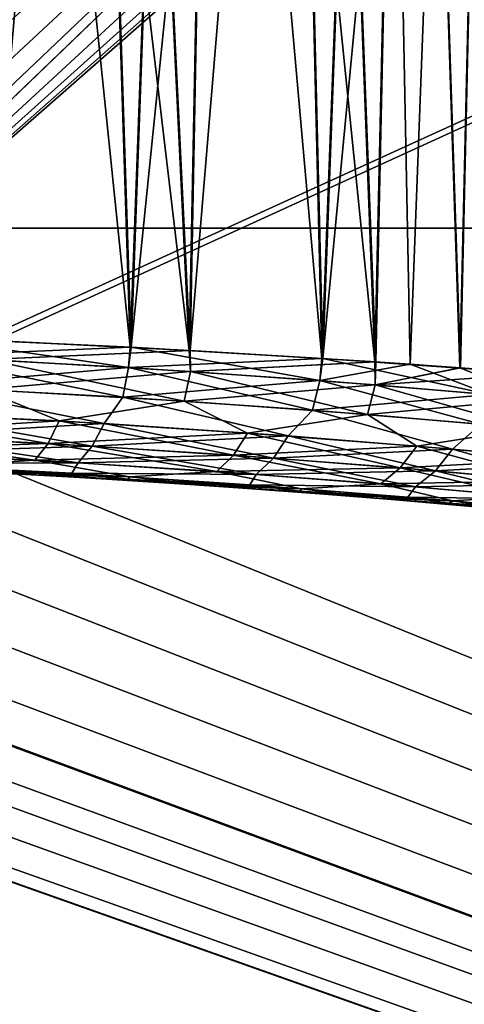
# Model space of a CAD drawing. Header units: millimetres. Extents: x -30.5 to 30.5, y -15 to 54.
# Tile 80 of 256: x 1.6 to 2.6, y -8.3 to -6. Entities that reach past the tile are written whole.
import ezdxf

# ---------------------------------------------------------------- set-up
doc = ezdxf.new("R2010")
doc.units = ezdxf.units.MM
doc.header["$LTSCALE"] = 65.185185
for name, color, linetype in [('164', 7, 'CONTINUOUS'), ('165', 7, 'CONTINUOUS'), ('168', 7, 'CONTINUOUS'), ('170', 7, 'CONTINUOUS'), ('28', 7, 'CONTINUOUS'), ('29', 7, 'CONTINUOUS'), ('3', 7, 'CONTINUOUS'), ('4', 7, 'CONTINUOUS'), ('6', 7, 'CONTINUOUS')]:
    doc.layers.add(name, color=color, linetype=linetype)

msp = doc.modelspace()

# ---------------------------------------------------------------- linework, layer by layer
at = {"layer": '164', "color": 7, "linetype": 'CONTINUOUS'}
for points in [[(1.3976, -6.775, -43.4054), (1.4023, -6.7326, -43.4076), (1.8737, -6.8006, -43.1673), (1.3976, -6.775, -43.4054)], [(1.4023, -6.7326, -43.4076), (1.8795, -6.7545, -43.169), (1.8737, -6.8006, -43.1673), (1.4023, -6.7326, -43.4076)], [(2.0118, -6.7616, -36.9134), (1.5452, -6.7385, -36.6549), (1.55, -6.7824, -36.6615), (2.0118, -6.7616, -36.9134)], [(2.0147, -6.8096, -36.9208), (2.0118, -6.7616, -36.9134), (1.55, -6.7824, -36.6615), (2.0147, -6.8096, -36.9208)], [(1.8737, -6.8006, -43.1673), (1.8795, -6.7545, -43.169), (2.3101, -6.8306, -42.8631), (1.8737, -6.8006, -43.1673)], [(1.8795, -6.7545, -43.169), (2.317, -6.7801, -42.8642), (2.3101, -6.8306, -42.8631), (1.8795, -6.7545, -43.169)], [(2.4364, -6.788, -37.2369), (2.0118, -6.7616, -36.9134), (2.0147, -6.8096, -36.9208), (2.4364, -6.788, -37.2369)], [(1.3976, -6.775, -43.4054), (1.8737, -6.8006, -43.1673), (1.3877, -6.8434, -43.3883), (1.3976, -6.775, -43.4054)], [(2.0003, -6.8777, -36.9363), (1.55, -6.7824, -36.6615), (1.5389, -6.8507, -36.6782), (2.0003, -6.8777, -36.9363)], [(2.0147, -6.8096, -36.9208), (1.55, -6.7824, -36.6615), (2.0003, -6.8777, -36.9363), (2.0147, -6.8096, -36.9208)], [(2.4367, -6.8405, -37.2445), (2.4364, -6.788, -37.2369), (2.0147, -6.8096, -36.9208), (2.4367, -6.8405, -37.2445)], [(2.3101, -6.8306, -42.8631), (2.317, -6.7801, -42.8642), (2.6977, -6.8626, -42.4992), (2.3101, -6.8306, -42.8631)], [(2.317, -6.7801, -42.8642), (2.7063, -6.8074, -42.4989), (2.6977, -6.8626, -42.4992), (2.317, -6.7801, -42.8642)], [(2.6301, -6.8017, -37.4209), (2.4364, -6.788, -37.2369), (2.4367, -6.8405, -37.2445), (2.6301, -6.8017, -37.4209)], [(1.3877, -6.8434, -43.3883), (1.8737, -6.8006, -43.1673), (1.8604, -6.8688, -43.1514), (1.3877, -6.8434, -43.3883)], [(1.8737, -6.8006, -43.1673), (2.3101, -6.8306, -42.8631), (1.8604, -6.8688, -43.1514), (1.8737, -6.8006, -43.1673)], [(2.4194, -6.9083, -37.2583), (2.0147, -6.8096, -36.9208), (2.0003, -6.8777, -36.9363), (2.4194, -6.9083, -37.2583)], [(2.4367, -6.8405, -37.2445), (2.0147, -6.8096, -36.9208), (2.4194, -6.9083, -37.2583), (2.4367, -6.8405, -37.2445)], [(2.8074, -6.8726, -37.6255), (2.6301, -6.8017, -37.4209), (2.4367, -6.8405, -37.2445), (2.8074, -6.8726, -37.6255)], [(2.81, -6.8154, -37.6185), (2.6301, -6.8017, -37.4209), (2.8074, -6.8726, -37.6255), (2.81, -6.8154, -37.6185)], [(1.8604, -6.8688, -43.1514), (2.3101, -6.8306, -42.8631), (2.2936, -6.8985, -42.8487), (1.8604, -6.8688, -43.1514)], [(2.3101, -6.8306, -42.8631), (2.6977, -6.8626, -42.4992), (2.2936, -6.8985, -42.8487), (2.3101, -6.8306, -42.8631)], [(1.7152, -6.9229, -36.8072), (1.5389, -6.8507, -36.6782), (1.2508, -6.9001, -36.5957), (1.7152, -6.9229, -36.8072)], [(1.3602, -6.9048, -43.3616), (1.3877, -6.8434, -43.3883), (1.8175, -6.9289, -43.135), (1.3602, -6.9048, -43.3616)], [(1.3877, -6.8434, -43.3883), (1.8604, -6.8688, -43.1514), (1.8175, -6.9289, -43.135), (1.3877, -6.8434, -43.3883)], [(2.0003, -6.8777, -36.9363), (1.5389, -6.8507, -36.6782), (1.7152, -6.9229, -36.8072), (2.0003, -6.8777, -36.9363)], [(2.7875, -6.9399, -37.6374), (2.4367, -6.8405, -37.2445), (2.4194, -6.9083, -37.2583), (2.7875, -6.9399, -37.6374)], [(2.8074, -6.8726, -37.6255), (2.4367, -6.8405, -37.2445), (2.7875, -6.9399, -37.6374), (2.8074, -6.8726, -37.6255)], [(2.145, -6.9504, -37.0822), (2.0003, -6.8777, -36.9363), (1.7152, -6.9229, -36.8072), (2.145, -6.9504, -37.0822)], [(1.8175, -6.9289, -43.135), (1.8604, -6.8688, -43.1514), (2.238, -6.9571, -42.8461), (1.8175, -6.9289, -43.135)], [(1.8604, -6.8688, -43.1514), (2.2936, -6.8985, -42.8487), (2.238, -6.9571, -42.8461), (1.8604, -6.8688, -43.1514)], [(2.4194, -6.9083, -37.2583), (2.0003, -6.8777, -36.9363), (2.145, -6.9504, -37.0822), (2.4194, -6.9083, -37.2583)], [(2.2936, -6.8985, -42.8487), (2.6977, -6.8626, -42.4992), (2.6785, -6.9301, -42.4866), (2.2936, -6.8985, -42.8487)], [(1.6897, -6.9743, -36.8494), (1.2508, -6.9001, -36.5957), (1.2321, -6.9521, -36.6407), (1.6897, -6.9743, -36.8494)], [(1.7152, -6.9229, -36.8072), (1.2508, -6.9001, -36.5957), (1.6897, -6.9743, -36.8494), (1.7152, -6.9229, -36.8072)], [(2.238, -6.9571, -42.8461), (2.2936, -6.8985, -42.8487), (2.6136, -6.9873, -42.5007), (2.238, -6.9571, -42.8461)], [(2.2936, -6.8985, -42.8487), (2.6785, -6.9301, -42.4866), (2.6136, -6.9873, -42.5007), (2.2936, -6.8985, -42.8487)], [(1.3602, -6.9048, -43.3616), (1.8175, -6.9289, -43.135), (1.3399, -6.9567, -43.3171), (1.3602, -6.9048, -43.3616)], [(2.113, -7.001, -37.1208), (1.7152, -6.9229, -36.8072), (1.6897, -6.9743, -36.8494), (2.113, -7.001, -37.1208)], [(2.145, -6.9504, -37.0822), (1.7152, -6.9229, -36.8072), (2.113, -7.001, -37.1208), (2.145, -6.9504, -37.0822)], [(2.5316, -6.9803, -37.4152), (2.4194, -6.9083, -37.2583), (2.145, -6.9504, -37.0822), (2.5316, -6.9803, -37.4152)], [(2.7875, -6.9399, -37.6374), (2.4194, -6.9083, -37.2583), (2.5316, -6.9803, -37.4152), (2.7875, -6.9399, -37.6374)], [(1.3399, -6.9567, -43.3171), (1.8175, -6.9289, -43.135), (1.7904, -6.9801, -43.0935), (1.3399, -6.9567, -43.3171)], [(1.8175, -6.9289, -43.135), (2.238, -6.9571, -42.8461), (1.7904, -6.9801, -43.0935), (1.8175, -6.9289, -43.135)], [(2.8675, -7.0104, -37.7994), (2.7875, -6.9399, -37.6374), (2.5316, -6.9803, -37.4152), (2.8675, -7.0104, -37.7994)], [(2.6136, -6.9873, -42.5007), (2.6785, -6.9301, -42.4866), (2.9369, -7.0171, -42.1058), (2.6136, -6.9873, -42.5007)], [(1.6595, -7.0126, -36.9014), (1.2321, -6.9521, -36.6407), (1.2101, -6.9912, -36.6961), (1.6595, -7.0126, -36.9014)], [(1.6897, -6.9743, -36.8494), (1.2321, -6.9521, -36.6407), (1.6595, -7.0126, -36.9014), (1.6897, -6.9743, -36.8494)], [(1.3399, -6.9567, -43.3171), (1.7904, -6.9801, -43.0935), (1.316, -6.9956, -43.2624), (1.3399, -6.9567, -43.3171)], [(1.7904, -6.9801, -43.0935), (2.238, -6.9571, -42.8461), (2.2046, -7.0076, -42.8084), (1.7904, -6.9801, -43.0935)], [(2.4939, -7.0302, -37.4494), (2.145, -6.9504, -37.0822), (2.113, -7.001, -37.1208), (2.4939, -7.0302, -37.4494)], [(2.5316, -6.9803, -37.4152), (2.145, -6.9504, -37.0822), (2.4939, -7.0302, -37.4494), (2.5316, -6.9803, -37.4152)], [(2.238, -6.9571, -42.8461), (2.6136, -6.9873, -42.5007), (2.2046, -7.0076, -42.8084), (2.238, -6.9571, -42.8461)], [(1.6595, -7.0126, -36.9014), (1.2101, -6.9912, -36.6961), (1.4428, -7.0263, -36.8669), (1.6595, -7.0126, -36.9014)], [(1.316, -6.9956, -43.2624), (1.7904, -6.9801, -43.0935), (1.7584, -7.0183, -43.0425), (1.316, -6.9956, -43.2624)], [(2.0753, -7.0385, -37.1683), (1.6897, -6.9743, -36.8494), (1.6595, -7.0126, -36.9014), (2.0753, -7.0385, -37.1683)], [(2.113, -7.001, -37.1208), (1.6897, -6.9743, -36.8494), (2.0753, -7.0385, -37.1683), (2.113, -7.001, -37.1208)], [(1.7904, -6.9801, -43.0935), (2.2046, -7.0076, -42.8084), (1.7584, -7.0183, -43.0425), (1.7904, -6.9801, -43.0935)], [(2.2046, -7.0076, -42.8084), (2.6136, -6.9873, -42.5007), (2.5747, -7.037, -42.4676), (2.2046, -7.0076, -42.8084)], [(2.8249, -7.0595, -37.8285), (2.5316, -6.9803, -37.4152), (2.4939, -7.0302, -37.4494), (2.8249, -7.0595, -37.8285)], [(2.8675, -7.0104, -37.7994), (2.5316, -6.9803, -37.4152), (2.8249, -7.0595, -37.8285), (2.8675, -7.0104, -37.7994)], [(2.6136, -6.9873, -42.5007), (2.9369, -7.0171, -42.1058), (2.5747, -7.037, -42.4676), (2.6136, -6.9873, -42.5007)], [(1.316, -6.9956, -43.2624), (1.7584, -7.0183, -43.0425), (1.301, -7.0198, -43.1959), (1.316, -6.9956, -43.2624)], [(1.8755, -7.0503, -37.1103), (1.6595, -7.0126, -36.9014), (1.4428, -7.0263, -36.8669), (1.8755, -7.0503, -37.1103)], [(2.0753, -7.0385, -37.1683), (1.6595, -7.0126, -36.9014), (1.8755, -7.0503, -37.1103), (2.0753, -7.0385, -37.1683)], [(1.7584, -7.0183, -43.0425), (2.2046, -7.0076, -42.8084), (2.1653, -7.0449, -42.7621), (1.7584, -7.0183, -43.0425)], [(2.4494, -7.0667, -37.4915), (2.113, -7.001, -37.1208), (2.0753, -7.0385, -37.1683), (2.4494, -7.0667, -37.4915)], [(2.4939, -7.0302, -37.4494), (2.113, -7.001, -37.1208), (2.4494, -7.0667, -37.4915), (2.4939, -7.0302, -37.4494)], [(2.2046, -7.0076, -42.8084), (2.5747, -7.037, -42.4676), (2.1653, -7.0449, -42.7621), (2.2046, -7.0076, -42.8084)], [(1.287, -7.0276, -43.1254), (1.301, -7.0198, -43.1959), (1.7443, -7.0423, -42.9724), (1.287, -7.0276, -43.1254)], [(1.5133, -7.0382, -43.0199), (1.287, -7.0276, -43.1254), (1.7443, -7.0423, -42.9724), (1.5133, -7.0382, -43.0199)], [(1.301, -7.0198, -43.1959), (1.7584, -7.0183, -43.0425), (1.7443, -7.0423, -42.9724), (1.301, -7.0198, -43.1959)], [(1.4391, -7.0345, -36.9432), (1.6597, -7.0459, -37.0597), (1.4428, -7.0263, -36.8669), (1.4391, -7.0345, -36.9432)], [(1.6597, -7.0459, -37.0597), (1.8755, -7.0503, -37.1103), (1.4428, -7.0263, -36.8669), (1.6597, -7.0459, -37.0597)], [(1.7584, -7.0183, -43.0425), (2.1653, -7.0449, -42.7621), (1.7443, -7.0423, -42.9724), (1.7584, -7.0183, -43.0425)], [(2.1653, -7.0449, -42.7621), (2.5747, -7.037, -42.4676), (2.5288, -7.0733, -42.4269), (2.1653, -7.0449, -42.7621)], [(2.7746, -7.0951, -37.8644), (2.4939, -7.0302, -37.4494), (2.4494, -7.0667, -37.4915), (2.7746, -7.0951, -37.8644)], [(2.8249, -7.0595, -37.8285), (2.4939, -7.0302, -37.4494), (2.7746, -7.0951, -37.8644), (2.8249, -7.0595, -37.8285)], [(2.5747, -7.037, -42.4676), (2.8932, -7.066, -42.0779), (2.5288, -7.0733, -42.4269), (2.5747, -7.037, -42.4676)], [(2.5747, -7.037, -42.4676), (2.9369, -7.0171, -42.1058), (2.8932, -7.066, -42.0779), (2.5747, -7.037, -42.4676)], [(1.7307, -7.05, -42.8981), (1.5133, -7.0382, -43.0199), (1.7443, -7.0423, -42.9724), (1.7307, -7.05, -42.8981)], [(1.6597, -7.0459, -37.0597), (1.8712, -7.0584, -37.1925), (1.8755, -7.0503, -37.1103), (1.6597, -7.0459, -37.0597)], [(1.7307, -7.05, -42.8981), (1.7443, -7.0423, -42.9724), (2.1506, -7.0688, -42.6868), (1.7307, -7.05, -42.8981)], [(1.9388, -7.0627, -42.7602), (1.7307, -7.05, -42.8981), (2.1506, -7.0688, -42.6868), (1.9388, -7.0627, -42.7602)], [(1.7443, -7.0423, -42.9724), (2.1653, -7.0449, -42.7621), (2.1506, -7.0688, -42.6868), (1.7443, -7.0423, -42.9724)], [(1.8712, -7.0584, -37.1925), (2.0724, -7.0717, -37.3409), (1.8755, -7.0503, -37.1103), (1.8712, -7.0584, -37.1925)], [(2.2685, -7.0775, -37.4141), (2.0753, -7.0385, -37.1683), (1.8755, -7.0503, -37.1103), (2.2685, -7.0775, -37.4141)], [(2.0724, -7.0717, -37.3409), (2.2685, -7.0775, -37.4141), (1.8755, -7.0503, -37.1103), (2.0724, -7.0717, -37.3409)], [(2.4494, -7.0667, -37.4915), (2.0753, -7.0385, -37.1683), (2.2685, -7.0775, -37.4141), (2.4494, -7.0667, -37.4915)], [(2.1653, -7.0449, -42.7621), (2.5288, -7.0733, -42.4269), (2.1506, -7.0688, -42.6868), (2.1653, -7.0449, -42.7621)], [(2.1362, -7.0762, -42.607), (1.9388, -7.0627, -42.7602), (2.1506, -7.0688, -42.6868), (2.1362, -7.0762, -42.607)], [(2.0724, -7.0717, -37.3409), (2.2622, -7.0854, -37.504), (2.2685, -7.0775, -37.4141), (2.0724, -7.0717, -37.3409)], [(2.1362, -7.0762, -42.607), (2.1506, -7.0688, -42.6868), (2.5116, -7.0969, -42.3452), (2.1362, -7.0762, -42.607)], [(2.3219, -7.09, -42.4394), (2.1362, -7.0762, -42.607), (2.5116, -7.0969, -42.3452), (2.3219, -7.09, -42.4394)], [(2.1506, -7.0688, -42.6868), (2.5288, -7.0733, -42.4269), (2.5116, -7.0969, -42.3452), (2.1506, -7.0688, -42.6868)], [(2.2622, -7.0854, -37.504), (2.4395, -7.0993, -37.6809), (2.2685, -7.0775, -37.4141), (2.2622, -7.0854, -37.504)], [(2.6138, -7.1056, -37.7718), (2.4494, -7.0667, -37.4915), (2.2685, -7.0775, -37.4141), (2.6138, -7.1056, -37.7718)], [(2.4395, -7.0993, -37.6809), (2.6138, -7.1056, -37.7718), (2.2685, -7.0775, -37.4141), (2.4395, -7.0993, -37.6809)], [(2.7746, -7.0951, -37.8644), (2.4494, -7.0667, -37.4915), (2.6138, -7.1056, -37.7718), (2.7746, -7.0951, -37.8644)], [(2.5288, -7.0733, -42.4269), (2.8417, -7.1013, -42.0436), (2.5116, -7.0969, -42.3452), (2.5288, -7.0733, -42.4269)], [(2.5288, -7.0733, -42.4269), (2.8932, -7.066, -42.0779), (2.8417, -7.1013, -42.0436), (2.5288, -7.0733, -42.4269)], [(2.4948, -7.1039, -42.2582), (2.3219, -7.09, -42.4394), (2.5116, -7.0969, -42.3452), (2.4948, -7.1039, -42.2582)], [(2.4395, -7.0993, -37.6809), (2.6032, -7.1132, -37.8706), (2.6138, -7.1056, -37.7718), (2.4395, -7.0993, -37.6809)], [(2.4948, -7.1039, -42.2582), (2.5116, -7.0969, -42.3452), (2.8199, -7.1244, -41.9548), (2.4948, -7.1039, -42.2582)], [(2.6539, -7.1176, -42.0645), (2.4948, -7.1039, -42.2582), (2.8199, -7.1244, -41.9548), (2.6539, -7.1176, -42.0645)], [(2.5116, -7.0969, -42.3452), (2.8417, -7.1013, -42.0436), (2.8199, -7.1244, -41.9548), (2.5116, -7.0969, -42.3452)], [(2.9044, -7.1325, -38.1759), (2.7746, -7.0951, -37.8644), (2.6138, -7.1056, -37.7718), (2.9044, -7.1325, -38.1759)], [(2.6032, -7.1132, -37.8706), (2.7525, -7.1265, -38.072), (2.6138, -7.1056, -37.7718), (2.6032, -7.1132, -37.8706)], [(2.7525, -7.1265, -38.072), (2.9044, -7.1325, -38.1759), (2.6138, -7.1056, -37.7718), (2.7525, -7.1265, -38.072)]]:
    msp.add_3dface(points, dxfattribs=at)
at = {"layer": '165', "color": 7, "linetype": 'CONTINUOUS'}
for points in [[(1.8769, -6.7543, 43.1706), (1.3999, -6.7325, 43.4086), (1.3976, -6.775, 43.4054), (1.8769, -6.7543, 43.1706)], [(1.5483, -6.7386, 36.6563), (2.0141, -6.7618, 36.9149), (1.55, -6.7824, 36.6615), (1.5483, -6.7386, 36.6563)], [(1.8737, -6.8006, 43.1673), (1.8769, -6.7543, 43.1706), (1.3976, -6.775, 43.4054), (1.8737, -6.8006, 43.1673)], [(1.55, -6.7824, 36.6615), (2.0141, -6.7618, 36.9149), (2.0147, -6.8096, 36.9208), (1.55, -6.7824, 36.6615)], [(2.3151, -6.78, 42.8657), (1.8769, -6.7543, 43.1706), (1.8737, -6.8006, 43.1673), (2.3151, -6.78, 42.8657)], [(2.0141, -6.7618, 36.9149), (2.4382, -6.7881, 37.2385), (2.0147, -6.8096, 36.9208), (2.0141, -6.7618, 36.9149)], [(1.8604, -6.8688, 43.1514), (1.3976, -6.775, 43.4054), (1.3877, -6.8434, 43.3883), (1.8604, -6.8688, 43.1514)], [(1.8737, -6.8006, 43.1673), (1.3976, -6.775, 43.4054), (1.8604, -6.8688, 43.1514), (1.8737, -6.8006, 43.1673)], [(1.55, -6.7824, 36.6615), (2.0147, -6.8096, 36.9208), (1.5389, -6.8507, 36.6782), (1.55, -6.7824, 36.6615)], [(2.3101, -6.8306, 42.8631), (2.3151, -6.78, 42.8657), (1.8737, -6.8006, 43.1673), (2.3101, -6.8306, 42.8631)], [(2.0147, -6.8096, 36.9208), (2.4382, -6.7881, 37.2385), (2.4367, -6.8405, 37.2445), (2.0147, -6.8096, 36.9208)], [(2.5165, -6.7935, 42.6903), (2.3151, -6.78, 42.8657), (2.3101, -6.8306, 42.8631), (2.5165, -6.7935, 42.6903)], [(2.4382, -6.7881, 37.2385), (2.6317, -6.8018, 37.4226), (2.4367, -6.8405, 37.2445), (2.4382, -6.7881, 37.2385)], [(1.5389, -6.8507, 36.6782), (2.0147, -6.8096, 36.9208), (2.0003, -6.8777, 36.9363), (1.5389, -6.8507, 36.6782)], [(2.2936, -6.8985, 42.8487), (1.8737, -6.8006, 43.1673), (1.8604, -6.8688, 43.1514), (2.2936, -6.8985, 42.8487)], [(2.3101, -6.8306, 42.8631), (1.8737, -6.8006, 43.1673), (2.2936, -6.8985, 42.8487), (2.3101, -6.8306, 42.8631)], [(2.0147, -6.8096, 36.9208), (2.4367, -6.8405, 37.2445), (2.0003, -6.8777, 36.9363), (2.0147, -6.8096, 36.9208)], [(2.6977, -6.8626, 42.4992), (2.5165, -6.7935, 42.6903), (2.3101, -6.8306, 42.8631), (2.6977, -6.8626, 42.4992)], [(2.6317, -6.8018, 37.4226), (2.8114, -6.8155, 37.6202), (2.4367, -6.8405, 37.2445), (2.6317, -6.8018, 37.4226)], [(2.7047, -6.8073, 42.5006), (2.5165, -6.7935, 42.6903), (2.6977, -6.8626, 42.4992), (2.7047, -6.8073, 42.5006)], [(2.6785, -6.9301, 42.4866), (2.3101, -6.8306, 42.8631), (2.2936, -6.8985, 42.8487), (2.6785, -6.9301, 42.4866)], [(2.6977, -6.8626, 42.4992), (2.3101, -6.8306, 42.8631), (2.6785, -6.9301, 42.4866), (2.6977, -6.8626, 42.4992)], [(2.4367, -6.8405, 37.2445), (2.8114, -6.8155, 37.6202), (2.8074, -6.8726, 37.6255), (2.4367, -6.8405, 37.2445)], [(1.2508, -6.9001, 36.5957), (1.5389, -6.8507, 36.6782), (1.7152, -6.9229, 36.8072), (1.2508, -6.9001, 36.5957)], [(1.8175, -6.9289, 43.135), (1.3877, -6.8434, 43.3883), (1.3602, -6.9048, 43.3616), (1.8175, -6.9289, 43.135)], [(1.8604, -6.8688, 43.1514), (1.3877, -6.8434, 43.3883), (1.8175, -6.9289, 43.135), (1.8604, -6.8688, 43.1514)], [(1.5389, -6.8507, 36.6782), (2.0003, -6.8777, 36.9363), (1.7152, -6.9229, 36.8072), (1.5389, -6.8507, 36.6782)], [(2.0003, -6.8777, 36.9363), (2.4367, -6.8405, 37.2445), (2.4194, -6.9083, 37.2583), (2.0003, -6.8777, 36.9363)], [(2.4367, -6.8405, 37.2445), (2.8074, -6.8726, 37.6255), (2.4194, -6.9083, 37.2583), (2.4367, -6.8405, 37.2445)], [(1.7152, -6.9229, 36.8072), (2.0003, -6.8777, 36.9363), (2.145, -6.9504, 37.0822), (1.7152, -6.9229, 36.8072)], [(2.238, -6.9571, 42.8461), (1.8604, -6.8688, 43.1514), (1.8175, -6.9289, 43.135), (2.238, -6.9571, 42.8461)], [(2.2936, -6.8985, 42.8487), (1.8604, -6.8688, 43.1514), (2.238, -6.9571, 42.8461), (2.2936, -6.8985, 42.8487)], [(2.0003, -6.8777, 36.9363), (2.4194, -6.9083, 37.2583), (2.145, -6.9504, 37.0822), (2.0003, -6.8777, 36.9363)], [(2.4194, -6.9083, 37.2583), (2.8074, -6.8726, 37.6255), (2.7875, -6.9399, 37.6374), (2.4194, -6.9083, 37.2583)], [(1.2508, -6.9001, 36.5957), (1.7152, -6.9229, 36.8072), (1.2321, -6.9521, 36.6407), (1.2508, -6.9001, 36.5957)], [(2.6136, -6.9873, 42.5007), (2.2936, -6.8985, 42.8487), (2.238, -6.9571, 42.8461), (2.6136, -6.9873, 42.5007)], [(2.6785, -6.9301, 42.4866), (2.2936, -6.8985, 42.8487), (2.6136, -6.9873, 42.5007), (2.6785, -6.9301, 42.4866)], [(1.2321, -6.9521, 36.6407), (1.7152, -6.9229, 36.8072), (1.6897, -6.9743, 36.8494), (1.2321, -6.9521, 36.6407)], [(1.7904, -6.9801, 43.0935), (1.3602, -6.9048, 43.3616), (1.3399, -6.9567, 43.3171), (1.7904, -6.9801, 43.0935)], [(1.8175, -6.9289, 43.135), (1.3602, -6.9048, 43.3616), (1.7904, -6.9801, 43.0935), (1.8175, -6.9289, 43.135)], [(1.7152, -6.9229, 36.8072), (2.145, -6.9504, 37.0822), (1.6897, -6.9743, 36.8494), (1.7152, -6.9229, 36.8072)], [(2.145, -6.9504, 37.0822), (2.4194, -6.9083, 37.2583), (2.5316, -6.9803, 37.4152), (2.145, -6.9504, 37.0822)], [(2.4194, -6.9083, 37.2583), (2.7875, -6.9399, 37.6374), (2.5316, -6.9803, 37.4152), (2.4194, -6.9083, 37.2583)], [(2.2046, -7.0076, 42.8085), (1.8175, -6.9289, 43.135), (1.7904, -6.9801, 43.0935), (2.2046, -7.0076, 42.8085)], [(2.238, -6.9571, 42.8461), (1.8175, -6.9289, 43.135), (2.2046, -7.0076, 42.8085), (2.238, -6.9571, 42.8461)], [(2.5316, -6.9803, 37.4152), (2.7875, -6.9399, 37.6374), (2.8675, -7.0104, 37.7994), (2.5316, -6.9803, 37.4152)], [(2.9369, -7.0171, 42.1058), (2.6785, -6.9301, 42.4866), (2.6136, -6.9873, 42.5007), (2.9369, -7.0171, 42.1058)], [(1.2321, -6.9521, 36.6407), (1.6897, -6.9743, 36.8494), (1.2101, -6.9912, 36.6961), (1.2321, -6.9521, 36.6407)], [(1.7584, -7.0183, 43.0425), (1.3399, -6.9567, 43.3171), (1.316, -6.9956, 43.2624), (1.7584, -7.0183, 43.0425)], [(1.7904, -6.9801, 43.0935), (1.3399, -6.9567, 43.3171), (1.7584, -7.0183, 43.0425), (1.7904, -6.9801, 43.0935)], [(1.6897, -6.9743, 36.8494), (2.145, -6.9504, 37.0822), (2.113, -7.001, 37.1208), (1.6897, -6.9743, 36.8494)], [(2.145, -6.9504, 37.0822), (2.5316, -6.9803, 37.4152), (2.113, -7.001, 37.1208), (2.145, -6.9504, 37.0822)], [(2.5747, -7.037, 42.4676), (2.238, -6.9571, 42.8461), (2.2046, -7.0076, 42.8085), (2.5747, -7.037, 42.4676)], [(2.6136, -6.9873, 42.5007), (2.238, -6.9571, 42.8461), (2.5747, -7.037, 42.4676), (2.6136, -6.9873, 42.5007)], [(1.2101, -6.9912, 36.6961), (1.6897, -6.9743, 36.8494), (1.6595, -7.0126, 36.9014), (1.2101, -6.9912, 36.6961)], [(1.2101, -6.9912, 36.6961), (1.6595, -7.0126, 36.9014), (1.4428, -7.0263, 36.8669), (1.2101, -6.9912, 36.6961)], [(1.6897, -6.9743, 36.8494), (2.113, -7.001, 37.1208), (1.6595, -7.0126, 36.9014), (1.6897, -6.9743, 36.8494)], [(2.1653, -7.0449, 42.7621), (1.7904, -6.9801, 43.0935), (1.7584, -7.0183, 43.0425), (2.1653, -7.0449, 42.7621)], [(2.2046, -7.0076, 42.8085), (1.7904, -6.9801, 43.0935), (2.1653, -7.0449, 42.7621), (2.2046, -7.0076, 42.8085)], [(2.113, -7.001, 37.1208), (2.5316, -6.9803, 37.4152), (2.4939, -7.0302, 37.4494), (2.113, -7.001, 37.1208)], [(2.5316, -6.9803, 37.4152), (2.8675, -7.0104, 37.7994), (2.4939, -7.0302, 37.4494), (2.5316, -6.9803, 37.4152)], [(2.8932, -7.066, 42.0779), (2.6136, -6.9873, 42.5007), (2.5747, -7.037, 42.4676), (2.8932, -7.066, 42.0779)], [(2.9369, -7.0171, 42.1058), (2.6136, -6.9873, 42.5007), (2.8932, -7.066, 42.0779), (2.9369, -7.0171, 42.1058)], [(1.7584, -7.0183, 43.0425), (1.316, -6.9956, 43.2624), (1.3009, -7.0198, 43.1959), (1.7584, -7.0183, 43.0425)], [(1.4428, -7.0263, 36.8669), (1.6595, -7.0126, 36.9014), (1.8755, -7.0503, 37.1103), (1.4428, -7.0263, 36.8669)], [(1.6595, -7.0126, 36.9014), (2.113, -7.001, 37.1208), (2.0753, -7.0385, 37.1683), (1.6595, -7.0126, 36.9014)], [(1.6595, -7.0126, 36.9014), (2.0753, -7.0385, 37.1683), (1.8755, -7.0503, 37.1103), (1.6595, -7.0126, 36.9014)], [(2.113, -7.001, 37.1208), (2.4939, -7.0302, 37.4494), (2.0753, -7.0385, 37.1683), (2.113, -7.001, 37.1208)], [(2.5288, -7.0733, 42.4269), (2.2046, -7.0076, 42.8085), (2.1653, -7.0449, 42.7621), (2.5288, -7.0733, 42.4269)], [(2.5747, -7.037, 42.4676), (2.2046, -7.0076, 42.8085), (2.5288, -7.0733, 42.4269), (2.5747, -7.037, 42.4676)], [(2.4939, -7.0302, 37.4494), (2.8675, -7.0104, 37.7994), (2.8249, -7.0595, 37.8285), (2.4939, -7.0302, 37.4494)], [(1.7443, -7.0423, 42.9724), (1.7584, -7.0183, 43.0425), (1.3009, -7.0198, 43.1959), (1.7443, -7.0423, 42.9724)], [(1.5107, -7.0381, 43.0213), (1.7443, -7.0423, 42.9724), (1.3009, -7.0198, 43.1959), (1.5107, -7.0381, 43.0213)], [(1.4419, -7.0347, 36.9445), (1.4428, -7.0263, 36.8669), (1.8755, -7.0503, 37.1103), (1.4419, -7.0347, 36.9445)], [(1.6621, -7.0461, 37.0611), (1.4419, -7.0347, 36.9445), (1.8755, -7.0503, 37.1103), (1.6621, -7.0461, 37.0611)], [(2.1653, -7.0449, 42.7621), (1.7584, -7.0183, 43.0425), (1.7443, -7.0423, 42.9724), (2.1653, -7.0449, 42.7621)], [(2.0753, -7.0385, 37.1683), (2.4939, -7.0302, 37.4494), (2.4494, -7.0667, 37.4915), (2.0753, -7.0385, 37.1683)], [(2.4939, -7.0302, 37.4494), (2.8249, -7.0595, 37.8285), (2.4494, -7.0667, 37.4915), (2.4939, -7.0302, 37.4494)], [(2.8417, -7.1013, 42.0436), (2.5747, -7.037, 42.4676), (2.5288, -7.0733, 42.4269), (2.8417, -7.1013, 42.0436)], [(2.8932, -7.066, 42.0779), (2.5747, -7.037, 42.4676), (2.8417, -7.1013, 42.0436), (2.8932, -7.066, 42.0779)], [(1.5107, -7.0381, 43.0213), (1.7284, -7.0498, 42.8995), (1.7443, -7.0423, 42.9724), (1.5107, -7.0381, 43.0213)], [(1.8733, -7.0585, 37.1939), (1.6621, -7.0461, 37.0611), (1.8755, -7.0503, 37.1103), (1.8733, -7.0585, 37.1939)], [(1.7284, -7.0498, 42.8995), (1.9367, -7.0626, 42.7617), (1.7443, -7.0423, 42.9724), (1.7284, -7.0498, 42.8995)], [(2.1506, -7.0688, 42.6868), (2.1653, -7.0449, 42.7621), (1.7443, -7.0423, 42.9724), (2.1506, -7.0688, 42.6868)], [(1.9367, -7.0626, 42.7617), (2.1506, -7.0688, 42.6868), (1.7443, -7.0423, 42.9724), (1.9367, -7.0626, 42.7617)], [(1.8733, -7.0585, 37.1939), (1.8755, -7.0503, 37.1103), (2.2685, -7.0775, 37.4141), (1.8733, -7.0585, 37.1939)], [(2.0742, -7.0718, 37.3423), (1.8733, -7.0585, 37.1939), (2.2685, -7.0775, 37.4141), (2.0742, -7.0718, 37.3423)], [(1.8755, -7.0503, 37.1103), (2.0753, -7.0385, 37.1683), (2.2685, -7.0775, 37.4141), (1.8755, -7.0503, 37.1103)], [(2.0753, -7.0385, 37.1683), (2.4494, -7.0667, 37.4915), (2.2685, -7.0775, 37.4141), (2.0753, -7.0385, 37.1683)], [(2.5288, -7.0733, 42.4269), (2.1653, -7.0449, 42.7621), (2.1506, -7.0688, 42.6868), (2.5288, -7.0733, 42.4269)], [(2.4494, -7.0667, 37.4915), (2.8249, -7.0595, 37.8285), (2.7746, -7.0951, 37.8644), (2.4494, -7.0667, 37.4915)], [(1.9367, -7.0626, 42.7617), (2.1344, -7.076, 42.6085), (2.1506, -7.0688, 42.6868), (1.9367, -7.0626, 42.7617)], [(2.2638, -7.0855, 37.5055), (2.0742, -7.0718, 37.3423), (2.2685, -7.0775, 37.4141), (2.2638, -7.0855, 37.5055)], [(2.1344, -7.076, 42.6085), (2.3203, -7.0899, 42.4409), (2.1506, -7.0688, 42.6868), (2.1344, -7.076, 42.6085)], [(2.5116, -7.0969, 42.3452), (2.5288, -7.0733, 42.4269), (2.1506, -7.0688, 42.6868), (2.5116, -7.0969, 42.3452)], [(2.3203, -7.0899, 42.4409), (2.5116, -7.0969, 42.3452), (2.1506, -7.0688, 42.6868), (2.3203, -7.0899, 42.4409)], [(2.2638, -7.0855, 37.5055), (2.2685, -7.0775, 37.4141), (2.6138, -7.1056, 37.7718), (2.2638, -7.0855, 37.5055)], [(2.2685, -7.0775, 37.4141), (2.4494, -7.0667, 37.4915), (2.6138, -7.1056, 37.7718), (2.2685, -7.0775, 37.4141)], [(2.4494, -7.0667, 37.4915), (2.7746, -7.0951, 37.8644), (2.6138, -7.1056, 37.7718), (2.4494, -7.0667, 37.4915)], [(2.8417, -7.1013, 42.0436), (2.5288, -7.0733, 42.4269), (2.5116, -7.0969, 42.3452), (2.8417, -7.1013, 42.0436)], [(2.4409, -7.0995, 37.6824), (2.2638, -7.0855, 37.5055), (2.6138, -7.1056, 37.7718), (2.4409, -7.0995, 37.6824)], [(2.3203, -7.0899, 42.4409), (2.4934, -7.1038, 42.2597), (2.5116, -7.0969, 42.3452), (2.3203, -7.0899, 42.4409)], [(2.6045, -7.1133, 37.8722), (2.4409, -7.0995, 37.6824), (2.6138, -7.1056, 37.7718), (2.6045, -7.1133, 37.8722)], [(2.4934, -7.1038, 42.2597), (2.6526, -7.1175, 42.0662), (2.5116, -7.0969, 42.3452), (2.4934, -7.1038, 42.2597)], [(2.8199, -7.1244, 41.9548), (2.8417, -7.1013, 42.0436), (2.5116, -7.0969, 42.3452), (2.8199, -7.1244, 41.9548)], [(2.6526, -7.1175, 42.0662), (2.8199, -7.1244, 41.9548), (2.5116, -7.0969, 42.3452), (2.6526, -7.1175, 42.0662)], [(2.6138, -7.1056, 37.7718), (2.7746, -7.0951, 37.8644), (2.9044, -7.1325, 38.1759), (2.6138, -7.1056, 37.7718)], [(2.6045, -7.1133, 37.8722), (2.6138, -7.1056, 37.7718), (2.9044, -7.1325, 38.1759), (2.6045, -7.1133, 37.8722)], [(2.7537, -7.1266, 38.0738), (2.6045, -7.1133, 37.8722), (2.9044, -7.1325, 38.1759), (2.7537, -7.1266, 38.0738)]]:
    msp.add_3dface(points, dxfattribs=at)
at = {"layer": '168', "color": 7, "linetype": 'CONTINUOUS'}
for points in [[(21.9333, -6.4826, -46.9831), (-21.6359, -15, -46.6857), (-21.9333, -6.4826, -46.9831), (21.9333, -6.4826, -46.9831)], [(21.6359, -15, -46.6857), (-21.6359, -15, -46.6857), (21.9333, -6.4826, -46.9831), (21.6359, -15, -46.6857)]]:
    msp.add_3dface(points, dxfattribs=at)
at = {"layer": '170', "color": 7, "linetype": 'CONTINUOUS'}
for points in [[(-21.6359, -15, 46.6857), (21.6359, -15, 46.6857), (-21.9333, -6.4826, 46.9831), (-21.6359, -15, 46.6857)], [(-21.9333, -6.4826, 46.9831), (21.6359, -15, 46.6857), (21.9333, -6.4826, 46.9831), (-21.9333, -6.4826, 46.9831)]]:
    msp.add_3dface(points, dxfattribs=at)
at = {"layer": '28', "color": 7, "linetype": 'CONTINUOUS'}
for points in [[(1.7668, -3.2948, -43.3019), (1.4023, -6.7326, -43.4076), (1.5192, -3.2948, -43.4229), (1.7668, -3.2948, -43.3019)], [(1.8795, -6.7545, -43.169), (1.4023, -6.7326, -43.4076), (1.7668, -3.2948, -43.3019), (1.8795, -6.7545, -43.169)], [(1.5452, -6.7385, -36.6549), (2.0118, -6.7616, -36.9134), (1.6009, -3.2948, -36.6146), (1.5452, -6.7385, -36.6549)], [(1.6009, -3.2948, -36.6146), (2.0118, -6.7616, -36.9134), (1.8455, -3.2948, -36.7415), (1.6009, -3.2948, -36.6146)], [(2.0049, -3.2948, -43.163), (1.8795, -6.7545, -43.169), (1.7668, -3.2948, -43.3019), (2.0049, -3.2948, -43.163)], [(1.8455, -3.2948, -36.7415), (2.0118, -6.7616, -36.9134), (2.0802, -3.2948, -36.8861), (1.8455, -3.2948, -36.7415)], [(2.2321, -3.2948, -43.0069), (1.8795, -6.7545, -43.169), (2.0049, -3.2948, -43.163), (2.2321, -3.2948, -43.0069)], [(2.317, -6.7801, -42.8642), (1.8795, -6.7545, -43.169), (2.2321, -3.2948, -43.0069), (2.317, -6.7801, -42.8642)], [(2.0118, -6.7616, -36.9134), (2.4364, -6.788, -37.2369), (2.0802, -3.2948, -36.8861), (2.0118, -6.7616, -36.9134)], [(2.0802, -3.2948, -36.8861), (2.4364, -6.788, -37.2369), (2.3036, -3.2948, -37.0475), (2.0802, -3.2948, -36.8861)], [(2.4472, -3.2948, -42.8346), (2.317, -6.7801, -42.8642), (2.2321, -3.2948, -43.0069), (2.4472, -3.2948, -42.8346)], [(2.3036, -3.2948, -37.0475), (2.4364, -6.788, -37.2369), (2.5145, -3.2948, -37.2249), (2.3036, -3.2948, -37.0475)], [(2.6491, -3.2948, -42.6469), (2.317, -6.7801, -42.8642), (2.4472, -3.2948, -42.8346), (2.6491, -3.2948, -42.6469)], [(2.7063, -6.8074, -42.4989), (2.317, -6.7801, -42.8642), (2.6491, -3.2948, -42.6469), (2.7063, -6.8074, -42.4989)], [(2.4364, -6.788, -37.2369), (2.6301, -6.8017, -37.4209), (2.5145, -3.2948, -37.2249), (2.4364, -6.788, -37.2369)], [(2.5145, -3.2948, -37.2249), (2.6301, -6.8017, -37.4209), (2.7118, -3.2948, -37.4174), (2.5145, -3.2948, -37.2249)], [(2.6301, -6.8017, -37.4209), (2.81, -6.8154, -37.6185), (2.7118, -3.2948, -37.4174), (2.6301, -6.8017, -37.4209)]]:
    msp.add_3dface(points, dxfattribs=at)
at = {"layer": '29', "color": 7, "linetype": 'CONTINUOUS'}
for points in [[(1.3999, -6.7325, 43.4086), (1.8769, -6.7543, 43.1706), (1.5192, -3.2948, 43.4229), (1.3999, -6.7325, 43.4086)], [(1.5192, -3.2948, 43.4229), (1.8769, -6.7543, 43.1706), (1.7668, -3.2948, 43.3019), (1.5192, -3.2948, 43.4229)], [(1.8455, -3.2948, 36.7415), (1.5483, -6.7386, 36.6563), (1.6009, -3.2948, 36.6146), (1.8455, -3.2948, 36.7415)], [(2.0141, -6.7618, 36.9149), (1.5483, -6.7386, 36.6563), (1.8455, -3.2948, 36.7415), (2.0141, -6.7618, 36.9149)], [(1.7668, -3.2948, 43.3019), (1.8769, -6.7543, 43.1706), (2.0049, -3.2948, 43.163), (1.7668, -3.2948, 43.3019)], [(2.0802, -3.2948, 36.8861), (2.0141, -6.7618, 36.9149), (1.8455, -3.2948, 36.7415), (2.0802, -3.2948, 36.8861)], [(1.8769, -6.7543, 43.1706), (2.3151, -6.78, 42.8657), (2.0049, -3.2948, 43.163), (1.8769, -6.7543, 43.1706)], [(2.0049, -3.2948, 43.163), (2.3151, -6.78, 42.8657), (2.2321, -3.2948, 43.0069), (2.0049, -3.2948, 43.163)], [(2.3036, -3.2948, 37.0475), (2.0141, -6.7618, 36.9149), (2.0802, -3.2948, 36.8861), (2.3036, -3.2948, 37.0475)], [(2.4382, -6.7881, 37.2385), (2.0141, -6.7618, 36.9149), (2.3036, -3.2948, 37.0475), (2.4382, -6.7881, 37.2385)], [(2.2321, -3.2948, 43.0069), (2.3151, -6.78, 42.8657), (2.4472, -3.2948, 42.8346), (2.2321, -3.2948, 43.0069)], [(2.5145, -3.2948, 37.2249), (2.4382, -6.7881, 37.2385), (2.3036, -3.2948, 37.0475), (2.5145, -3.2948, 37.2249)], [(2.3151, -6.78, 42.8657), (2.5165, -6.7935, 42.6903), (2.4472, -3.2948, 42.8346), (2.3151, -6.78, 42.8657)], [(2.6317, -6.8018, 37.4226), (2.4382, -6.7881, 37.2385), (2.5145, -3.2948, 37.2249), (2.6317, -6.8018, 37.4226)], [(2.4472, -3.2948, 42.8346), (2.5165, -6.7935, 42.6903), (2.6491, -3.2948, 42.6469), (2.4472, -3.2948, 42.8346)], [(2.7118, -3.2948, 37.4174), (2.6317, -6.8018, 37.4226), (2.5145, -3.2948, 37.2249), (2.7118, -3.2948, 37.4174)], [(2.5165, -6.7935, 42.6903), (2.7047, -6.8073, 42.5006), (2.6491, -3.2948, 42.6469), (2.5165, -6.7935, 42.6903)], [(2.8114, -6.8155, 37.6202), (2.6317, -6.8018, 37.4226), (2.7118, -3.2948, 37.4174), (2.8114, -6.8155, 37.6202)]]:
    msp.add_3dface(points, dxfattribs=at)
at = {"layer": '3', "color": 7, "linetype": 'CONTINUOUS'}
for points in [[(1.4391, -7.0345, -36.9432), (1.6515, -7.0455, -39.0461), (1.6597, -7.0459, -37.0597), (1.4391, -7.0345, -36.9432)], [(1.4607, -7.0356, -38.7734), (1.6515, -7.0455, -39.0461), (1.4391, -7.0345, -36.9432), (1.4607, -7.0356, -38.7734)], [(1.6621, -7.0461, 37.0611), (1.4607, -7.0356, 38.7734), (1.4419, -7.0347, 36.9445), (1.6621, -7.0461, 37.0611)], [(1.6515, -7.0455, -40.9539), (1.4607, -7.0356, -41.2266), (1.5133, -7.0382, -43.0199), (1.6515, -7.0455, -40.9539)], [(1.6515, -7.0455, 39.0461), (1.4607, -7.0356, 38.7734), (1.6621, -7.0461, 37.0611), (1.6515, -7.0455, 39.0461)], [(1.4607, -7.0356, 41.2266), (1.6515, -7.0455, 40.9539), (1.5107, -7.0381, 43.0213), (1.4607, -7.0356, 41.2266)], [(1.5107, -7.0381, 43.0213), (1.6515, -7.0455, 40.9539), (1.7284, -7.0498, 42.8995), (1.5107, -7.0381, 43.0213)], [(1.7307, -7.05, -42.8981), (1.6515, -7.0455, -40.9539), (1.5133, -7.0382, -43.0199), (1.7307, -7.05, -42.8981)], [(1.792, -7.0536, -40.6524), (1.6515, -7.0455, -40.9539), (1.7307, -7.05, -42.8981), (1.792, -7.0536, -40.6524)], [(1.6515, -7.0455, -39.0461), (1.792, -7.0536, -39.3476), (1.6597, -7.0459, -37.0597), (1.6515, -7.0455, -39.0461)], [(1.792, -7.0536, 39.3476), (1.6515, -7.0455, 39.0461), (1.6621, -7.0461, 37.0611), (1.792, -7.0536, 39.3476)], [(1.6515, -7.0455, 40.9539), (1.792, -7.0536, 40.6524), (1.7284, -7.0498, 42.8995), (1.6515, -7.0455, 40.9539)], [(1.6597, -7.0459, -37.0597), (1.792, -7.0536, -39.3476), (1.8712, -7.0584, -37.1925), (1.6597, -7.0459, -37.0597)], [(1.8733, -7.0585, 37.1939), (1.792, -7.0536, 39.3476), (1.6621, -7.0461, 37.0611), (1.8733, -7.0585, 37.1939)], [(1.878, -7.0588, 40.3312), (1.9069, -7.0607, 40), (1.7284, -7.0498, 42.8995), (1.878, -7.0588, 40.3312)], [(1.7284, -7.0498, 42.8995), (1.9069, -7.0607, 40), (1.9367, -7.0626, 42.7617), (1.7284, -7.0498, 42.8995)], [(1.792, -7.0536, 40.6524), (1.878, -7.0588, 40.3312), (1.7284, -7.0498, 42.8995), (1.792, -7.0536, 40.6524)], [(1.9388, -7.0627, -42.7602), (1.792, -7.0536, -40.6524), (1.7307, -7.05, -42.8981), (1.9388, -7.0627, -42.7602)], [(1.878, -7.0588, -40.3312), (1.792, -7.0536, -40.6524), (1.9388, -7.0627, -42.7602), (1.878, -7.0588, -40.3312)], [(1.792, -7.0536, -39.3476), (1.878, -7.0588, -39.6688), (1.8712, -7.0584, -37.1925), (1.792, -7.0536, -39.3476)], [(1.878, -7.0588, 39.6688), (1.792, -7.0536, 39.3476), (1.8733, -7.0585, 37.1939), (1.878, -7.0588, 39.6688)], [(1.8712, -7.0584, -37.1925), (1.9069, -7.0607, -40), (2.0724, -7.0717, -37.3409), (1.8712, -7.0584, -37.1925)], [(1.878, -7.0588, -39.6688), (1.9069, -7.0607, -40), (1.8712, -7.0584, -37.1925), (1.878, -7.0588, -39.6688)], [(2.0742, -7.0718, 37.3423), (1.878, -7.0588, 39.6688), (1.8733, -7.0585, 37.1939), (2.0742, -7.0718, 37.3423)], [(1.9069, -7.0607, -40), (1.878, -7.0588, -40.3312), (1.9388, -7.0627, -42.7602), (1.9069, -7.0607, -40)], [(1.9069, -7.0607, 40), (1.878, -7.0588, 39.6688), (2.0742, -7.0718, 37.3423), (1.9069, -7.0607, 40)], [(2.0724, -7.0717, -37.3409), (1.9069, -7.0607, -40), (1.9388, -7.0627, -42.7602), (2.0724, -7.0717, -37.3409)], [(1.9367, -7.0626, 42.7617), (1.9069, -7.0607, 40), (2.0742, -7.0718, 37.3423), (1.9367, -7.0626, 42.7617)], [(2.1344, -7.076, 42.6085), (1.9367, -7.0626, 42.7617), (2.0742, -7.0718, 37.3423), (2.1344, -7.076, 42.6085)], [(2.1362, -7.0762, -42.607), (2.0724, -7.0717, -37.3409), (1.9388, -7.0627, -42.7602), (2.1362, -7.0762, -42.607)], [(2.2622, -7.0854, -37.504), (2.0724, -7.0717, -37.3409), (2.1362, -7.0762, -42.607), (2.2622, -7.0854, -37.504)], [(2.2638, -7.0855, 37.5055), (2.1344, -7.076, 42.6085), (2.0742, -7.0718, 37.3423), (2.2638, -7.0855, 37.5055)], [(2.3203, -7.0899, 42.4409), (2.1344, -7.076, 42.6085), (2.2638, -7.0855, 37.5055), (2.3203, -7.0899, 42.4409)], [(2.3219, -7.09, -42.4394), (2.2622, -7.0854, -37.504), (2.1362, -7.0762, -42.607), (2.3219, -7.09, -42.4394)], [(2.4395, -7.0993, -37.6809), (2.2622, -7.0854, -37.504), (2.3219, -7.09, -42.4394), (2.4395, -7.0993, -37.6809)], [(2.4409, -7.0995, 37.6824), (2.3203, -7.0899, 42.4409), (2.2638, -7.0855, 37.5055), (2.4409, -7.0995, 37.6824)], [(2.4934, -7.1038, 42.2597), (2.3203, -7.0899, 42.4409), (2.4409, -7.0995, 37.6824), (2.4934, -7.1038, 42.2597)], [(2.4948, -7.1039, -42.2582), (2.4395, -7.0993, -37.6809), (2.3219, -7.09, -42.4394), (2.4948, -7.1039, -42.2582)], [(2.6032, -7.1132, -37.8706), (2.4395, -7.0993, -37.6809), (2.4948, -7.1039, -42.2582), (2.6032, -7.1132, -37.8706)], [(2.6045, -7.1133, 37.8722), (2.4934, -7.1038, 42.2597), (2.4409, -7.0995, 37.6824), (2.6045, -7.1133, 37.8722)], [(2.6526, -7.1175, 42.0662), (2.4934, -7.1038, 42.2597), (2.6045, -7.1133, 37.8722), (2.6526, -7.1175, 42.0662)], [(2.6539, -7.1176, -42.0645), (2.6032, -7.1132, -37.8706), (2.4948, -7.1039, -42.2582), (2.6539, -7.1176, -42.0645)], [(2.7525, -7.1265, -38.072), (2.6032, -7.1132, -37.8706), (2.6539, -7.1176, -42.0645), (2.7525, -7.1265, -38.072)], [(2.7537, -7.1266, 38.0738), (2.6526, -7.1175, 42.0662), (2.6045, -7.1133, 37.8722), (2.7537, -7.1266, 38.0738)]]:
    msp.add_3dface(points, dxfattribs=at)
at = {"layer": '4', "color": 7, "linetype": 'CONTINUOUS'}
for points in [[(0.4697, -7.2414, 45.0806), (0.5818, -7.173, 45.0801), (20.05, 1.7026, 45.0026), (0.4697, -7.2414, 45.0806)], [(20.05, -14.5044, 45.144), (0.4697, -7.2414, 45.0806), (20.05, 1.7026, 45.0026), (20.05, -14.5044, 45.144)], [(20.05, 1.7026, 45.0026), (0.5818, -7.173, 45.0801), (5.2094, -3.1175, 45.0447), (20.05, 1.7026, 45.0026)], [(5.2094, -3.1175, 45.0447), (0.5818, -7.173, 45.0801), (5.0955, -3.1883, 45.0453), (5.2094, -3.1175, 45.0447)], [(5.0955, -3.1883, 45.0453), (0.5818, -7.173, 45.0801), (4.9564, -3.2455, 45.0458), (5.0955, -3.1883, 45.0453)], [(4.9564, -3.2455, 45.0458), (0.5818, -7.173, 45.0801), (4.7944, -3.2835, 45.0461), (4.9564, -3.2455, 45.0458)], [(4.7944, -3.2835, 45.0461), (0.5818, -7.173, 45.0801), (4.6119, -3.2974, 45.0462), (4.7944, -3.2835, 45.0461)], [(0.5818, -7.173, 45.0801), (0.6763, -7.0818, 45.0793), (4.6119, -3.2974, 45.0462), (0.5818, -7.173, 45.0801)], [(0.6763, -7.0818, 45.0793), (0.7487, -6.9723, 45.0783), (4.6119, -3.2974, 45.0462), (0.6763, -7.0818, 45.0793)], [(0.7487, -6.9723, 45.0783), (0.7956, -6.8494, 45.0772), (4.6119, -3.2974, 45.0462), (0.7487, -6.9723, 45.0783)], [(0.7956, -6.8494, 45.0772), (0.8147, -6.7191, 45.0761), (4.6119, -3.2974, 45.0462), (0.7956, -6.8494, 45.0772)], [(4.6119, -3.2974, 45.0462), (0.8147, -6.7191, 45.0761), (0.9342, -3.2974, 45.0462), (4.6119, -3.2974, 45.0462)], [(-20.05, -14.5044, 45.144), (0.4697, -7.2414, 45.0806), (20.05, -14.5044, 45.144), (-20.05, -14.5044, 45.144)]]:
    msp.add_3dface(points, dxfattribs=at)
at = {"layer": '6', "color": 7, "linetype": 'CONTINUOUS'}
for points in [[(0.9342, -3.2974, -45.0462), (0.8147, -6.7191, -45.0761), (20.05, -14.5044, -45.144), (0.9342, -3.2974, -45.0462)], [(4.6119, -3.2974, -45.0462), (0.9342, -3.2974, -45.0462), (20.05, -14.5044, -45.144), (4.6119, -3.2974, -45.0462)], [(0.8147, -6.7191, -45.0761), (0.7948, -6.8527, -45.0773), (20.05, -14.5044, -45.144), (0.8147, -6.7191, -45.0761)], [(0.7948, -6.8527, -45.0773), (0.747, -6.9757, -45.0783), (20.05, -14.5044, -45.144), (0.7948, -6.8527, -45.0773)], [(0.747, -6.9757, -45.0783), (0.6738, -7.0848, -45.0793), (20.05, -14.5044, -45.144), (0.747, -6.9757, -45.0783)], [(0.6738, -7.0848, -45.0793), (0.5788, -7.1753, -45.0801), (20.05, -14.5044, -45.144), (0.6738, -7.0848, -45.0793)], [(0.5788, -7.1753, -45.0801), (0.4663, -7.243, -45.0807), (20.05, -14.5044, -45.144), (0.5788, -7.1753, -45.0801)], [(20.05, -14.5044, -45.144), (-0.4697, -7.2414, -45.0806), (-20.05, -14.5044, -45.144), (20.05, -14.5044, -45.144)], [(-0.345, -7.2839, -45.081), (-0.4697, -7.2414, -45.0806), (20.05, -14.5044, -45.144), (-0.345, -7.2839, -45.081)], [(0.4663, -7.243, -45.0807), (0.3416, -7.2847, -45.081), (20.05, -14.5044, -45.144), (0.4663, -7.243, -45.0807)], [(-0.2108, -7.2981, -45.0811), (-0.345, -7.2839, -45.081), (20.05, -14.5044, -45.144), (-0.2108, -7.2981, -45.0811)], [(0.3416, -7.2847, -45.081), (0.2108, -7.2981, -45.0811), (20.05, -14.5044, -45.144), (0.3416, -7.2847, -45.081)], [(0, -7.2974, -45.0811), (-0.2108, -7.2981, -45.0811), (20.05, -14.5044, -45.144), (0, -7.2974, -45.0811)], [(0.2108, -7.2981, -45.0811), (0, -7.2974, -45.0811), (20.05, -14.5044, -45.144), (0.2108, -7.2981, -45.0811)]]:
    msp.add_3dface(points, dxfattribs=at)

doc.saveas('drawing.dxf')
